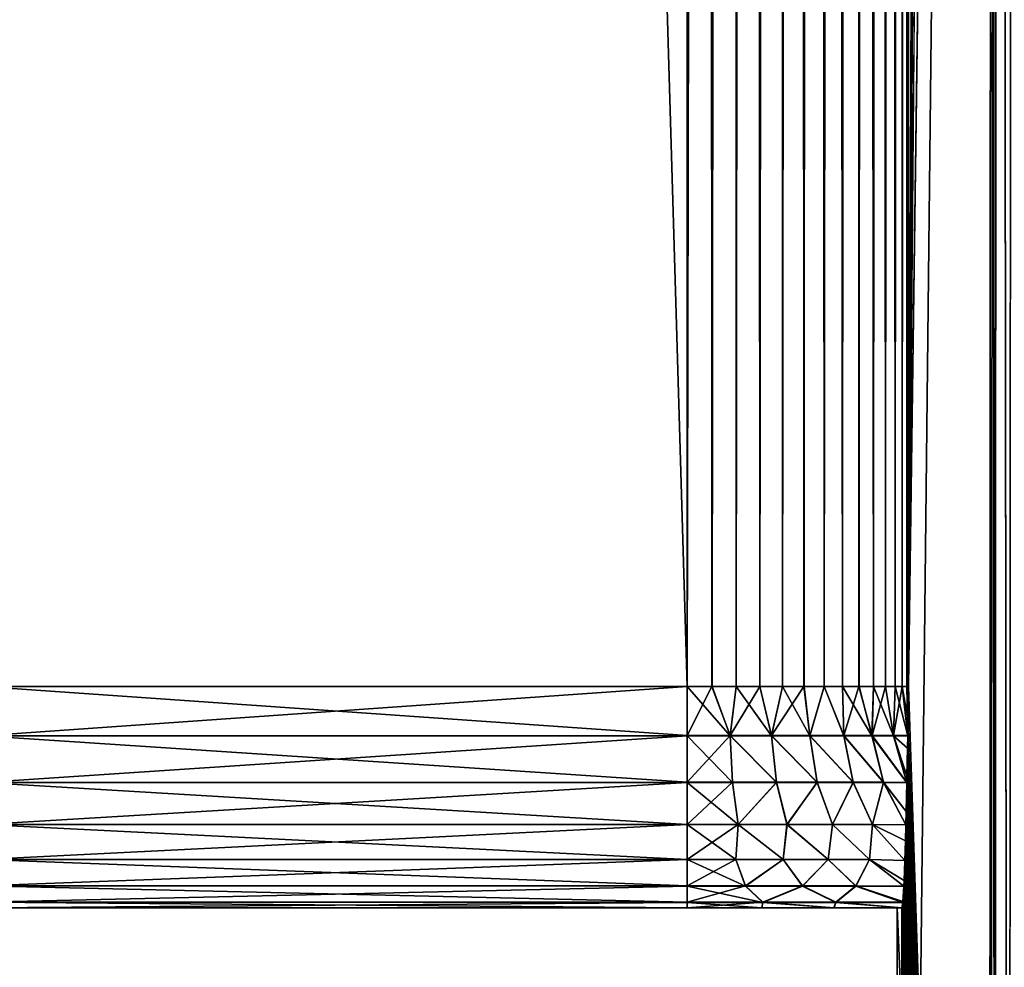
# Model space of a CAD drawing. Header units: millimetres. Extents: x -272 to -228, y -64 to 39.
# Tile 10 of 245: x -263.42 to -261.2, y -59.13 to -56.99. Entities that reach past the tile are written whole.
import ezdxf

# ---------------------------------------------------------------- set-up
doc = ezdxf.new("R2010")
doc.units = ezdxf.units.MM
doc.header["$LTSCALE"] = 26.699852
for name, color, linetype in [('115', 7, 'CONTINUOUS'), ('116', 7, 'CONTINUOUS'), ('117', 7, 'CONTINUOUS'), ('147', 7, 'CONTINUOUS'), ('151', 7, 'CONTINUOUS'), ('183', 7, 'CONTINUOUS'), ('184', 7, 'CONTINUOUS'), ('197', 7, 'CONTINUOUS'), ('201', 7, 'CONTINUOUS'), ('221', 7, 'CONTINUOUS'), ('222', 7, 'CONTINUOUS'), ('321', 7, 'CONTINUOUS'), ('322', 7, 'CONTINUOUS')]:
    doc.layers.add(name, color=color, linetype=linetype)

msp = doc.modelspace()

# ---------------------------------------------------------------- linework, layer by layer
at = {"layer": '115', "color": 31, "linetype": 'Continuous', "true_color": 0xffba99}
for points in [[(-261.4123, -4.5, 1.4913), (-261.4123, -58.5, 1.4913), (-261.2064, -4.5, 13.2882), (-261.4123, -4.5, 1.4913)], [(-261.2064, -4.5, 13.2882), (-261.4123, -58.5, 1.4913), (-261.2145, -24.6182, 12.8272), (-261.2064, -4.5, 13.2882)], [(-261.2145, -24.6182, 12.8272), (-261.4123, -58.5, 1.4913), (-261.2189, -35.486, 12.5752), (-261.2145, -24.6182, 12.8272)], [(-261.2189, -35.486, 12.5752), (-261.4123, -58.5, 1.4913), (-261.2225, -44.4487, 12.3658), (-261.2189, -35.486, 12.5752)], [(-261.4384, -64), (-261.2306, -64, 11.9029), (-261.2225, -44.4487, 12.3658), (-261.4384, -64)], [(-261.4123, -58.5, 1.4913), (-261.4384, -64), (-261.2225, -44.4487, 12.3658), (-261.4123, -58.5, 1.4913)], [(-261.4136, -58.5723, 1.419), (-261.4384, -64), (-261.4123, -58.5, 1.4913), (-261.4136, -58.5723, 1.419)], [(-261.4143, -58.6117, 1.3783), (-261.4384, -64), (-261.4136, -58.5723, 1.419), (-261.4143, -58.6117, 1.3783)], [(-261.4148, -58.6395, 1.3489), (-261.4384, -64), (-261.4143, -58.6117, 1.3783), (-261.4148, -58.6395, 1.3489)], [(-261.416, -58.7016, 1.281), (-261.4384, -64), (-261.4148, -58.6395, 1.3489), (-261.416, -58.7016, 1.281)], [(-261.4163, -58.7175, 1.2627), (-261.4384, -64), (-261.416, -58.7016, 1.281), (-261.4163, -58.7175, 1.2627)], [(-261.4177, -58.7826, 1.1827), (-261.4384, -64), (-261.4163, -58.7175, 1.2627), (-261.4177, -58.7826, 1.1827)], [(-261.4184, -58.8127, 1.1422), (-261.4384, -64), (-261.4177, -58.7826, 1.1827), (-261.4184, -58.8127, 1.1422)], [(-261.4193, -58.8484, 1.0897), (-261.4384, -64), (-261.4184, -58.8127, 1.1422), (-261.4193, -58.8484, 1.0897)], [(-261.4207, -58.893, 1.0145), (-261.4384, -64), (-261.4193, -58.8484, 1.0897), (-261.4207, -58.893, 1.0145)], [(-261.4223, -58.9385, 0.9195), (-261.4384, -64), (-261.4207, -58.893, 1.0145), (-261.4223, -58.9385, 0.9195)], [(-261.4229, -58.9511, 0.8869), (-261.4384, -64), (-261.4223, -58.9385, 0.9195), (-261.4229, -58.9511, 0.8869)], [(-261.425, -58.9856, 0.7662), (-261.4384, -64), (-261.4229, -58.9511, 0.8869), (-261.425, -58.9856, 0.7662)], [(-261.4252, -58.9877, 0.7557), (-261.4384, -64), (-261.425, -58.9856, 0.7662), (-261.4252, -58.9877, 0.7557)], [(-261.4275, -59, 0.6254), (-261.4384, -64), (-261.4252, -58.9877, 0.7557), (-261.4275, -59, 0.6254)], [(-261.4384, -64), (-261.4275, -59, 0.6254), (-261.4384, -59), (-261.4384, -64)]]:
    msp.add_3dface(points, dxfattribs=at)
at = {"layer": '116', "color": 31, "linetype": 'Continuous', "true_color": 0xffba99}
for points in [[(-261.4123, -58.5, -1.4913), (-261.4123, -4.5, -1.4913), (-261.2225, -44.4374, -12.366), (-261.4123, -58.5, -1.4913)], [(-261.2306, -64, -11.9029), (-261.4123, -58.5, -1.4913), (-261.2225, -44.4374, -12.366), (-261.2306, -64, -11.9029)], [(-261.4123, -58.5, -1.4913), (-261.2306, -64, -11.9029), (-261.4136, -58.5723, -1.419), (-261.4123, -58.5, -1.4913)], [(-261.4136, -58.5723, -1.419), (-261.2306, -64, -11.9029), (-261.4143, -58.6111, -1.3788), (-261.4136, -58.5723, -1.419)], [(-261.4143, -58.6111, -1.3788), (-261.2306, -64, -11.9029), (-261.4148, -58.6395, -1.3489), (-261.4143, -58.6111, -1.3788)], [(-261.4148, -58.6395, -1.3489), (-261.2306, -64, -11.9029), (-261.416, -58.7016, -1.2809), (-261.4148, -58.6395, -1.3489)], [(-261.416, -58.7016, -1.2809), (-261.2306, -64, -11.9029), (-261.4163, -58.717, -1.2633), (-261.416, -58.7016, -1.2809)], [(-261.4163, -58.717, -1.2633), (-261.2306, -64, -11.9029), (-261.4177, -58.7827, -1.1826), (-261.4163, -58.717, -1.2633)], [(-261.4177, -58.7827, -1.1826), (-261.2306, -64, -11.9029), (-261.4184, -58.8123, -1.1428), (-261.4177, -58.7827, -1.1826)], [(-261.4184, -58.8123, -1.1428), (-261.2306, -64, -11.9029), (-261.4193, -58.8484, -1.0896), (-261.4184, -58.8123, -1.1428)], [(-261.4193, -58.8484, -1.0896), (-261.2306, -64, -11.9029), (-261.4206, -58.8927, -1.0152), (-261.4193, -58.8484, -1.0896)], [(-261.4206, -58.8927, -1.0152), (-261.2306, -64, -11.9029), (-261.4223, -58.9385, -0.9194), (-261.4206, -58.8927, -1.0152)], [(-261.4223, -58.9385, -0.9194), (-261.2306, -64, -11.9029), (-261.4229, -58.9509, -0.8876), (-261.4223, -58.9385, -0.9194)], [(-261.4229, -58.9509, -0.8876), (-261.2306, -64, -11.9029), (-261.425, -58.9856, -0.7662), (-261.4229, -58.9509, -0.8876)], [(-261.4252, -58.9875, -0.7563), (-261.2306, -64, -11.9029), (-261.4275, -59, -0.6254), (-261.4252, -58.9875, -0.7563)], [(-261.425, -58.9856, -0.7662), (-261.2306, -64, -11.9029), (-261.4252, -58.9875, -0.7563), (-261.425, -58.9856, -0.7662)], [(-261.2306, -64, -11.9029), (-261.4384, -64), (-261.4384, -59), (-261.2306, -64, -11.9029)], [(-261.2306, -64, -11.9029), (-261.4384, -59), (-261.4275, -59, -0.6254), (-261.2306, -64, -11.9029)]]:
    msp.add_3dface(points, dxfattribs=at)
at = {"layer": '117', "color": 31, "linetype": 'Continuous', "true_color": 0xffba99}
for points in [[(-261.9123, -59, -0.5), (-261.9123, -59, 0.5), (-263.5019, -59, 0.5), (-261.9123, -59, -0.5)], [(-263.5019, -59, -0.5), (-261.9123, -59, -0.5), (-263.5019, -59, 0.5), (-263.5019, -59, -0.5)], [(-261.7435, -59, 0.5144), (-261.9123, -59, 0.5), (-261.7439, -59, -0.5143), (-261.7435, -59, 0.5144)], [(-261.7439, -59, -0.5143), (-261.9123, -59, 0.5), (-261.9123, -59, -0.5), (-261.7439, -59, -0.5143)], [(-261.5809, -59, -0.5565), (-261.7435, -59, 0.5144), (-261.7439, -59, -0.5143), (-261.5809, -59, -0.5565)], [(-261.5807, -59, 0.5566), (-261.7435, -59, 0.5144), (-261.5809, -59, -0.5565), (-261.5807, -59, 0.5566)], [(-261.4275, -59, -0.6254), (-261.5807, -59, 0.5566), (-261.5809, -59, -0.5565), (-261.4275, -59, -0.6254)], [(-261.4384, -59), (-261.4275, -59, 0.6254), (-261.5807, -59, 0.5566), (-261.4384, -59)], [(-261.4275, -59, -0.6254), (-261.4384, -59), (-261.5807, -59, 0.5566), (-261.4275, -59, -0.6254)]]:
    msp.add_3dface(points, dxfattribs=at)
at = {"layer": '147', "color": 31, "linetype": 'Continuous', "true_color": 0xffba99}
for points in [[(-261.2225, -44.4487, 12.3658), (-261.2184, -64, 12.0045), (-261.2096, -44.1891, 12.4757), (-261.2225, -44.4487, 12.3658)], [(-261.2184, -64, 12.0045), (-261.1857, -64, 12.1014), (-261.2096, -44.1891, 12.4757), (-261.2184, -64, 12.0045)], [(-261.2096, -44.1891, 12.4757), (-261.1857, -64, 12.1014), (-261.1755, -44.1915, 12.5746), (-261.2096, -44.1891, 12.4757)], [(-261.2306, -64, 11.9029), (-261.2184, -64, 12.0045), (-261.2225, -44.4487, 12.3658), (-261.2306, -64, 11.9029)]]:
    msp.add_3dface(points, dxfattribs=at)
at = {"layer": '151', "color": 31, "linetype": 'Continuous', "true_color": 0xffba99}
for points in [[(-261.2184, -64, -12.0045), (-261.2306, -64, -11.9029), (-261.2096, -44.1693, -12.4762), (-261.2184, -64, -12.0045)], [(-261.2306, -64, -11.9029), (-261.2225, -44.4374, -12.366), (-261.2096, -44.1693, -12.4762), (-261.2306, -64, -11.9029)], [(-261.1857, -64, -12.1014), (-261.2184, -64, -12.0045), (-261.2096, -44.1693, -12.4762), (-261.1857, -64, -12.1014)], [(-261.1755, -44.1716, -12.5751), (-261.1857, -64, -12.1014), (-261.2096, -44.1693, -12.4762), (-261.1755, -44.1716, -12.5751)]]:
    msp.add_3dface(points, dxfattribs=at)
at = {"layer": '183', "color": 31, "linetype": 'Continuous', "true_color": 0xffba99}
for points in [[(-263.5019, -4.5, -1), (-261.9123, -4.5, -1), (-261.9123, -58.5, -1), (-263.5019, -4.5, -1)], [(-263.5019, -58.5, -1), (-263.5019, -4.5, -1), (-261.9123, -58.5, -1), (-263.5019, -58.5, -1)]]:
    msp.add_3dface(points, dxfattribs=at)
at = {"layer": '184', "color": 31, "linetype": 'Continuous', "true_color": 0xffba99}
for points in [[(-263.5019, -4.5, 1), (-263.5019, -58.5, 1), (-261.9123, -4.5, 1), (-263.5019, -4.5, 1)], [(-261.9123, -4.5, 1), (-263.5019, -58.5, 1), (-261.9123, -58.5, 1), (-261.9123, -4.5, 1)]]:
    msp.add_3dface(points, dxfattribs=at)
at = {"layer": '197', "color": 31, "linetype": 'Continuous', "true_color": 0xffba99}
for points in [[(-261.9123, -4.5, 1), (-261.9123, -58.5, 1), (-261.8561, -58.5, 1.0032), (-261.9123, -4.5, 1)], [(-261.8022, -4.5, 1.0123), (-261.9123, -4.5, 1), (-261.8561, -58.5, 1.0032), (-261.8022, -4.5, 1.0123)], [(-261.8016, -58.5, 1.0124), (-261.8022, -4.5, 1.0123), (-261.8561, -58.5, 1.0032), (-261.8016, -58.5, 1.0124)], [(-261.7611, -4.5, 1.0234), (-261.8022, -4.5, 1.0123), (-261.8016, -58.5, 1.0124), (-261.7611, -4.5, 1.0234)], [(-261.7482, -58.5, 1.0277), (-261.7611, -4.5, 1.0234), (-261.8016, -58.5, 1.0124), (-261.7482, -58.5, 1.0277)], [(-261.6975, -4.5, 1.0484), (-261.7611, -4.5, 1.0234), (-261.7482, -58.5, 1.0277), (-261.6975, -4.5, 1.0484)], [(-261.6969, -58.5, 1.0487), (-261.6975, -4.5, 1.0484), (-261.7482, -58.5, 1.0277), (-261.6969, -58.5, 1.0487)], [(-261.6348, -4.5, 1.084), (-261.6975, -4.5, 1.0484), (-261.6484, -58.5, 1.0753), (-261.6348, -4.5, 1.084)], [(-261.6484, -58.5, 1.0753), (-261.6975, -4.5, 1.0484), (-261.6969, -58.5, 1.0487), (-261.6484, -58.5, 1.0753)], [(-261.603, -58.5, 1.1071), (-261.6348, -4.5, 1.084), (-261.6484, -58.5, 1.0753), (-261.603, -58.5, 1.1071)], [(-261.6034, -4.5, 1.1068), (-261.6348, -4.5, 1.084), (-261.603, -58.5, 1.1071), (-261.6034, -4.5, 1.1068)], [(-261.5425, -4.5, 1.1635), (-261.6034, -4.5, 1.1068), (-261.5615, -58.5, 1.1437), (-261.5425, -4.5, 1.1635)], [(-261.5615, -58.5, 1.1437), (-261.6034, -4.5, 1.1068), (-261.603, -58.5, 1.1071), (-261.5615, -58.5, 1.1437)], [(-261.5242, -58.5, 1.1847), (-261.5425, -4.5, 1.1635), (-261.5615, -58.5, 1.1437), (-261.5242, -58.5, 1.1847)], [(-261.5244, -4.5, 1.1844), (-261.5425, -4.5, 1.1635), (-261.5242, -58.5, 1.1847), (-261.5244, -4.5, 1.1844)], [(-261.4807, -4.5, 1.2476), (-261.5244, -4.5, 1.1844), (-261.4918, -58.5, 1.2295), (-261.4807, -4.5, 1.2476)], [(-261.4918, -58.5, 1.2295), (-261.5244, -4.5, 1.1844), (-261.5242, -58.5, 1.1847), (-261.4918, -58.5, 1.2295)], [(-261.4644, -58.5, 1.2777), (-261.4807, -4.5, 1.2476), (-261.4918, -58.5, 1.2295), (-261.4644, -58.5, 1.2777)], [(-261.4645, -4.5, 1.2775), (-261.4807, -4.5, 1.2476), (-261.4644, -58.5, 1.2777), (-261.4645, -4.5, 1.2775)], [(-261.4418, -4.5, 1.3306), (-261.4645, -4.5, 1.2775), (-261.4425, -58.5, 1.3287), (-261.4418, -4.5, 1.3306)], [(-261.4425, -58.5, 1.3287), (-261.4645, -4.5, 1.2775), (-261.4644, -58.5, 1.2777), (-261.4425, -58.5, 1.3287)], [(-261.4264, -58.5, 1.3817), (-261.4418, -4.5, 1.3306), (-261.4425, -58.5, 1.3287), (-261.4264, -58.5, 1.3817)], [(-261.4265, -4.5, 1.3815), (-261.4418, -4.5, 1.3306), (-261.4264, -58.5, 1.3817), (-261.4265, -4.5, 1.3815)], [(-261.42, -4.5, 1.4122), (-261.4265, -4.5, 1.3815), (-261.4264, -58.5, 1.3817), (-261.42, -4.5, 1.4122)], [(-261.4164, -58.5, 1.4358), (-261.42, -4.5, 1.4122), (-261.4264, -58.5, 1.3817), (-261.4164, -58.5, 1.4358)], [(-261.4123, -58.5, 1.4913), (-261.4123, -4.5, 1.4913), (-261.42, -4.5, 1.4122), (-261.4123, -58.5, 1.4913)], [(-261.4123, -58.5, 1.4913), (-261.42, -4.5, 1.4122), (-261.4164, -58.5, 1.4358), (-261.4123, -58.5, 1.4913)]]:
    msp.add_3dface(points, dxfattribs=at)
at = {"layer": '201', "color": 31, "linetype": 'Continuous', "true_color": 0xffba99}
for points in [[(-261.9123, -58.5, -1), (-261.9123, -4.5, -1), (-261.8022, -4.5, -1.0123), (-261.9123, -58.5, -1)], [(-261.9123, -58.5, -1), (-261.8022, -4.5, -1.0123), (-261.8564, -58.5, -1.0031), (-261.9123, -58.5, -1)], [(-261.8564, -58.5, -1.0031), (-261.8022, -4.5, -1.0123), (-261.8018, -58.5, -1.0123), (-261.8564, -58.5, -1.0031)], [(-261.8022, -4.5, -1.0123), (-261.7611, -4.5, -1.0234), (-261.8018, -58.5, -1.0123), (-261.8022, -4.5, -1.0123)], [(-261.8018, -58.5, -1.0123), (-261.7611, -4.5, -1.0234), (-261.7484, -58.5, -1.0276), (-261.8018, -58.5, -1.0123)], [(-261.7611, -4.5, -1.0234), (-261.6976, -4.5, -1.0484), (-261.7484, -58.5, -1.0276), (-261.7611, -4.5, -1.0234)], [(-261.7484, -58.5, -1.0276), (-261.6976, -4.5, -1.0484), (-261.6971, -58.5, -1.0487), (-261.7484, -58.5, -1.0276)], [(-261.6976, -4.5, -1.0484), (-261.6348, -4.5, -1.084), (-261.6971, -58.5, -1.0487), (-261.6976, -4.5, -1.0484)], [(-261.6971, -58.5, -1.0487), (-261.6348, -4.5, -1.084), (-261.6485, -58.5, -1.0752), (-261.6971, -58.5, -1.0487)], [(-261.6348, -4.5, -1.084), (-261.6034, -4.5, -1.1068), (-261.6485, -58.5, -1.0752), (-261.6348, -4.5, -1.084)], [(-261.6485, -58.5, -1.0752), (-261.6034, -4.5, -1.1068), (-261.6031, -58.5, -1.107), (-261.6485, -58.5, -1.0752)], [(-261.6034, -4.5, -1.1068), (-261.5425, -4.5, -1.1635), (-261.6031, -58.5, -1.107), (-261.6034, -4.5, -1.1068)], [(-261.6031, -58.5, -1.107), (-261.5425, -4.5, -1.1635), (-261.5615, -58.5, -1.1436), (-261.6031, -58.5, -1.107)], [(-261.5425, -4.5, -1.1635), (-261.5245, -4.5, -1.1844), (-261.5615, -58.5, -1.1436), (-261.5425, -4.5, -1.1635)], [(-261.5615, -58.5, -1.1436), (-261.5245, -4.5, -1.1844), (-261.5243, -58.5, -1.1846), (-261.5615, -58.5, -1.1436)], [(-261.5245, -4.5, -1.1844), (-261.4807, -4.5, -1.2476), (-261.5243, -58.5, -1.1846), (-261.5245, -4.5, -1.1844)], [(-261.5243, -58.5, -1.1846), (-261.4807, -4.5, -1.2476), (-261.4918, -58.5, -1.2295), (-261.5243, -58.5, -1.1846)], [(-261.4807, -4.5, -1.2476), (-261.4645, -4.5, -1.2775), (-261.4918, -58.5, -1.2295), (-261.4807, -4.5, -1.2476)], [(-261.4918, -58.5, -1.2295), (-261.4645, -4.5, -1.2775), (-261.4644, -58.5, -1.2777), (-261.4918, -58.5, -1.2295)], [(-261.4645, -4.5, -1.2775), (-261.4418, -4.5, -1.3306), (-261.4644, -58.5, -1.2777), (-261.4645, -4.5, -1.2775)], [(-261.4644, -58.5, -1.2777), (-261.4418, -4.5, -1.3306), (-261.4425, -58.5, -1.3288), (-261.4644, -58.5, -1.2777)], [(-261.4418, -4.5, -1.3306), (-261.4265, -4.5, -1.3815), (-261.4425, -58.5, -1.3288), (-261.4418, -4.5, -1.3306)], [(-261.4425, -58.5, -1.3288), (-261.4265, -4.5, -1.3815), (-261.4264, -58.5, -1.3818), (-261.4425, -58.5, -1.3288)], [(-261.4265, -4.5, -1.3815), (-261.42, -4.5, -1.4122), (-261.4264, -58.5, -1.3818), (-261.4265, -4.5, -1.3815)], [(-261.4264, -58.5, -1.3818), (-261.42, -4.5, -1.4122), (-261.4164, -58.5, -1.4359), (-261.4264, -58.5, -1.3818)], [(-261.42, -4.5, -1.4122), (-261.4123, -4.5, -1.4913), (-261.4164, -58.5, -1.4359), (-261.42, -4.5, -1.4122)], [(-261.4123, -4.5, -1.4913), (-261.4123, -58.5, -1.4913), (-261.4164, -58.5, -1.4359), (-261.4123, -4.5, -1.4913)]]:
    msp.add_3dface(points, dxfattribs=at)
at = {"layer": '221', "color": 31, "linetype": 'Continuous', "true_color": 0xffba99}
for points in [[(-261.8561, -58.5, 1.0032), (-261.9123, -58.5, 1), (-261.8153, -58.6113, 0.9967), (-261.8561, -58.5, 1.0032)], [(-261.8153, -58.6113, 0.9967), (-261.9123, -58.5, 1), (-261.9123, -58.6113, 0.9875), (-261.8153, -58.6113, 0.9967)], [(-261.8016, -58.5, 1.0124), (-261.8561, -58.5, 1.0032), (-261.8153, -58.6113, 0.9967), (-261.8016, -58.5, 1.0124)], [(-261.7218, -58.6113, 1.0242), (-261.8016, -58.5, 1.0124), (-261.8153, -58.6113, 0.9967), (-261.7218, -58.6113, 1.0242)], [(-261.7482, -58.5, 1.0277), (-261.8016, -58.5, 1.0124), (-261.7218, -58.6113, 1.0242), (-261.7482, -58.5, 1.0277)], [(-261.6969, -58.5, 1.0487), (-261.7482, -58.5, 1.0277), (-261.7218, -58.6113, 1.0242), (-261.6969, -58.5, 1.0487)], [(-261.6353, -58.6113, 1.0688), (-261.6969, -58.5, 1.0487), (-261.7218, -58.6113, 1.0242), (-261.6353, -58.6113, 1.0688)], [(-261.6484, -58.5, 1.0753), (-261.6969, -58.5, 1.0487), (-261.6353, -58.6113, 1.0688), (-261.6484, -58.5, 1.0753)], [(-261.603, -58.5, 1.1071), (-261.6484, -58.5, 1.0753), (-261.6353, -58.6113, 1.0688), (-261.603, -58.5, 1.1071)], [(-261.5587, -58.6113, 1.129), (-261.603, -58.5, 1.1071), (-261.6353, -58.6113, 1.0688), (-261.5587, -58.6113, 1.129)], [(-261.5615, -58.5, 1.1437), (-261.603, -58.5, 1.1071), (-261.5587, -58.6113, 1.129), (-261.5615, -58.5, 1.1437)], [(-261.5242, -58.5, 1.1847), (-261.5615, -58.5, 1.1437), (-261.4949, -58.6113, 1.2025), (-261.5242, -58.5, 1.1847)], [(-261.4949, -58.6113, 1.2025), (-261.5615, -58.5, 1.1437), (-261.5587, -58.6113, 1.129), (-261.4949, -58.6113, 1.2025)], [(-261.4918, -58.5, 1.2295), (-261.5242, -58.5, 1.1847), (-261.4949, -58.6113, 1.2025), (-261.4918, -58.5, 1.2295)], [(-261.4461, -58.6113, 1.2869), (-261.4918, -58.5, 1.2295), (-261.4949, -58.6113, 1.2025), (-261.4461, -58.6113, 1.2869)], [(-261.4644, -58.5, 1.2777), (-261.4918, -58.5, 1.2295), (-261.4461, -58.6113, 1.2869), (-261.4644, -58.5, 1.2777)], [(-261.4425, -58.5, 1.3287), (-261.4644, -58.5, 1.2777), (-261.4461, -58.6113, 1.2869), (-261.4425, -58.5, 1.3287)], [(-261.4143, -58.6117, 1.3783), (-261.4425, -58.5, 1.3287), (-261.4461, -58.6113, 1.2869), (-261.4143, -58.6117, 1.3783)], [(-261.4143, -58.6117, 1.3783), (-261.4264, -58.5, 1.3817), (-261.4425, -58.5, 1.3287), (-261.4143, -58.6117, 1.3783)], [(-261.4143, -58.6117, 1.3783), (-261.4136, -58.5723, 1.419), (-261.4264, -58.5, 1.3817), (-261.4143, -58.6117, 1.3783)], [(-261.4136, -58.5723, 1.419), (-261.4164, -58.5, 1.4358), (-261.4264, -58.5, 1.3817), (-261.4136, -58.5723, 1.419)], [(-261.4136, -58.5723, 1.419), (-261.4123, -58.5, 1.4913), (-261.4164, -58.5, 1.4358), (-261.4136, -58.5723, 1.419)], [(-261.8153, -58.6113, 0.9967), (-261.9123, -58.6113, 0.9875), (-261.8096, -58.717, 0.9601), (-261.8153, -58.6113, 0.9967)], [(-261.9123, -58.6113, 0.9875), (-261.9123, -58.717, 0.9504), (-261.8096, -58.717, 0.9601), (-261.9123, -58.6113, 0.9875)], [(-261.7218, -58.6113, 1.0242), (-261.8153, -58.6113, 0.9967), (-261.7106, -58.717, 0.9888), (-261.7218, -58.6113, 1.0242)], [(-261.7106, -58.717, 0.9888), (-261.8153, -58.6113, 0.9967), (-261.8096, -58.717, 0.9601), (-261.7106, -58.717, 0.9888)], [(-261.6353, -58.6113, 1.0688), (-261.7218, -58.6113, 1.0242), (-261.6187, -58.717, 1.0354), (-261.6353, -58.6113, 1.0688)], [(-261.6187, -58.717, 1.0354), (-261.7218, -58.6113, 1.0242), (-261.7106, -58.717, 0.9888), (-261.6187, -58.717, 1.0354)], [(-261.5587, -58.6113, 1.129), (-261.6353, -58.6113, 1.0688), (-261.5372, -58.717, 1.0984), (-261.5587, -58.6113, 1.129)], [(-261.5372, -58.717, 1.0984), (-261.6353, -58.6113, 1.0688), (-261.6187, -58.717, 1.0354), (-261.5372, -58.717, 1.0984)], [(-261.4949, -58.6113, 1.2025), (-261.5587, -58.6113, 1.129), (-261.4688, -58.717, 1.1755), (-261.4949, -58.6113, 1.2025)], [(-261.4688, -58.717, 1.1755), (-261.5587, -58.6113, 1.129), (-261.5372, -58.717, 1.0984), (-261.4688, -58.717, 1.1755)], [(-261.4163, -58.7175, 1.2627), (-261.4461, -58.6113, 1.2869), (-261.4949, -58.6113, 1.2025), (-261.4163, -58.7175, 1.2627)], [(-261.4163, -58.7175, 1.2627), (-261.4949, -58.6113, 1.2025), (-261.4688, -58.717, 1.1755), (-261.4163, -58.7175, 1.2627)], [(-261.4163, -58.7175, 1.2627), (-261.416, -58.7016, 1.281), (-261.4461, -58.6113, 1.2869), (-261.4163, -58.7175, 1.2627)], [(-261.416, -58.7016, 1.281), (-261.4148, -58.6395, 1.3489), (-261.4461, -58.6113, 1.2869), (-261.416, -58.7016, 1.281)], [(-261.4148, -58.6395, 1.3489), (-261.4143, -58.6117, 1.3783), (-261.4461, -58.6113, 1.2869), (-261.4148, -58.6395, 1.3489)], [(-261.8096, -58.717, 0.9601), (-261.9123, -58.717, 0.9504), (-261.7975, -58.8119, 0.9017), (-261.8096, -58.717, 0.9601)], [(-261.9123, -58.717, 0.9504), (-261.9123, -58.8119, 0.8908), (-261.7975, -58.8119, 0.9017), (-261.9123, -58.717, 0.9504)], [(-261.7106, -58.717, 0.9888), (-261.8096, -58.717, 0.9601), (-261.7975, -58.8119, 0.9017), (-261.7106, -58.717, 0.9888)], [(-261.6869, -58.8119, 0.934), (-261.7106, -58.717, 0.9888), (-261.7975, -58.8119, 0.9017), (-261.6869, -58.8119, 0.934)], [(-261.6187, -58.717, 1.0354), (-261.7106, -58.717, 0.9888), (-261.6869, -58.8119, 0.934), (-261.6187, -58.717, 1.0354)], [(-261.5843, -58.8119, 0.9866), (-261.6187, -58.717, 1.0354), (-261.6869, -58.8119, 0.934), (-261.5843, -58.8119, 0.9866)], [(-261.5372, -58.717, 1.0984), (-261.6187, -58.717, 1.0354), (-261.5843, -58.8119, 0.9866), (-261.5372, -58.717, 1.0984)], [(-261.4934, -58.8119, 1.0576), (-261.5372, -58.717, 1.0984), (-261.5843, -58.8119, 0.9866), (-261.4934, -58.8119, 1.0576)], [(-261.4688, -58.717, 1.1755), (-261.5372, -58.717, 1.0984), (-261.4934, -58.8119, 1.0576), (-261.4688, -58.717, 1.1755)], [(-261.4184, -58.8127, 1.1422), (-261.4688, -58.717, 1.1755), (-261.4934, -58.8119, 1.0576), (-261.4184, -58.8127, 1.1422)], [(-261.4184, -58.8127, 1.1422), (-261.4177, -58.7826, 1.1827), (-261.4688, -58.717, 1.1755), (-261.4184, -58.8127, 1.1422)], [(-261.4177, -58.7826, 1.1827), (-261.4163, -58.7175, 1.2627), (-261.4688, -58.717, 1.1755), (-261.4177, -58.7826, 1.1827)], [(-261.7975, -58.8119, 0.9017), (-261.9123, -58.8119, 0.8908), (-261.8023, -58.8911, 0.8203), (-261.7975, -58.8119, 0.9017)], [(-261.9123, -58.8119, 0.8908), (-261.9123, -58.8911, 0.8115), (-261.8023, -58.8911, 0.8203), (-261.9123, -58.8119, 0.8908)], [(-261.6953, -58.8911, 0.8466), (-261.7975, -58.8119, 0.9017), (-261.8023, -58.8911, 0.8203), (-261.6953, -58.8911, 0.8466)], [(-261.6869, -58.8119, 0.934), (-261.7975, -58.8119, 0.9017), (-261.6953, -58.8911, 0.8466), (-261.6869, -58.8119, 0.934)], [(-261.5937, -58.8911, 0.8896), (-261.6869, -58.8119, 0.934), (-261.6953, -58.8911, 0.8466), (-261.5937, -58.8911, 0.8896)], [(-261.5843, -58.8119, 0.9866), (-261.6869, -58.8119, 0.934), (-261.5937, -58.8911, 0.8896), (-261.5843, -58.8119, 0.9866)], [(-261.5004, -58.8911, 0.9483), (-261.5843, -58.8119, 0.9866), (-261.5937, -58.8911, 0.8896), (-261.5004, -58.8911, 0.9483)], [(-261.4934, -58.8119, 1.0576), (-261.5843, -58.8119, 0.9866), (-261.5004, -58.8911, 0.9483), (-261.4934, -58.8119, 1.0576)], [(-261.4207, -58.893, 1.0145), (-261.4934, -58.8119, 1.0576), (-261.5004, -58.8911, 0.9483), (-261.4207, -58.893, 1.0145)], [(-261.4207, -58.893, 1.0145), (-261.4193, -58.8484, 1.0897), (-261.4934, -58.8119, 1.0576), (-261.4207, -58.893, 1.0145)], [(-261.4193, -58.8484, 1.0897), (-261.4184, -58.8127, 1.1422), (-261.4934, -58.8119, 1.0576), (-261.4193, -58.8484, 1.0897)], [(-261.8023, -58.8911, 0.8203), (-261.9123, -58.8911, 0.8115), (-261.7802, -58.9507, 0.7277), (-261.8023, -58.8911, 0.8203)], [(-261.9123, -58.8911, 0.8115), (-261.9123, -58.9507, 0.7165), (-261.7802, -58.9507, 0.7277), (-261.9123, -58.8911, 0.8115)], [(-261.6953, -58.8911, 0.8466), (-261.8023, -58.8911, 0.8203), (-261.7802, -58.9507, 0.7277), (-261.6953, -58.8911, 0.8466)], [(-261.652, -58.9507, 0.761), (-261.6953, -58.8911, 0.8466), (-261.7802, -58.9507, 0.7277), (-261.652, -58.9507, 0.761)], [(-261.5937, -58.8911, 0.8896), (-261.6953, -58.8911, 0.8466), (-261.652, -58.9507, 0.761), (-261.5937, -58.8911, 0.8896)], [(-261.5312, -58.9507, 0.8155), (-261.5937, -58.8911, 0.8896), (-261.652, -58.9507, 0.761), (-261.5312, -58.9507, 0.8155)], [(-261.5004, -58.8911, 0.9483), (-261.5937, -58.8911, 0.8896), (-261.5312, -58.9507, 0.8155), (-261.5004, -58.8911, 0.9483)], [(-261.4229, -58.9511, 0.8869), (-261.5004, -58.8911, 0.9483), (-261.5312, -58.9507, 0.8155), (-261.4229, -58.9511, 0.8869)], [(-261.4229, -58.9511, 0.8869), (-261.4223, -58.9385, 0.9195), (-261.5004, -58.8911, 0.9483), (-261.4229, -58.9511, 0.8869)], [(-261.4223, -58.9385, 0.9195), (-261.4207, -58.893, 1.0145), (-261.5004, -58.8911, 0.9483), (-261.4223, -58.9385, 0.9195)], [(-261.9123, -58.9876, 0.6107), (-261.7413, -58.9876, 0.6273), (-261.9123, -58.9507, 0.7165), (-261.9123, -58.9876, 0.6107)], [(-261.9123, -58.9507, 0.7165), (-261.7413, -58.9876, 0.6273), (-261.7802, -58.9507, 0.7277), (-261.9123, -58.9507, 0.7165)], [(-261.7413, -58.9876, 0.6273), (-261.652, -58.9507, 0.761), (-261.7802, -58.9507, 0.7277), (-261.7413, -58.9876, 0.6273)], [(-261.7413, -58.9876, 0.6273), (-261.5767, -58.9876, 0.6765), (-261.652, -58.9507, 0.761), (-261.7413, -58.9876, 0.6273)], [(-261.5767, -58.9876, 0.6765), (-261.5312, -58.9507, 0.8155), (-261.652, -58.9507, 0.761), (-261.5767, -58.9876, 0.6765)], [(-261.5767, -58.9876, 0.6765), (-261.4252, -58.9877, 0.7557), (-261.5312, -58.9507, 0.8155), (-261.5767, -58.9876, 0.6765)], [(-261.4252, -58.9877, 0.7557), (-261.425, -58.9856, 0.7662), (-261.5312, -58.9507, 0.8155), (-261.4252, -58.9877, 0.7557)], [(-261.425, -58.9856, 0.7662), (-261.4229, -58.9511, 0.8869), (-261.5312, -58.9507, 0.8155), (-261.425, -58.9856, 0.7662)], [(-261.9123, -59, 0.5), (-261.7435, -59, 0.5144), (-261.9123, -58.9876, 0.6107), (-261.9123, -59, 0.5)], [(-261.9123, -58.9876, 0.6107), (-261.7435, -59, 0.5144), (-261.7413, -58.9876, 0.6273), (-261.9123, -58.9876, 0.6107)], [(-261.7435, -59, 0.5144), (-261.5807, -59, 0.5566), (-261.7413, -58.9876, 0.6273), (-261.7435, -59, 0.5144)], [(-261.7413, -58.9876, 0.6273), (-261.5807, -59, 0.5566), (-261.5767, -58.9876, 0.6765), (-261.7413, -58.9876, 0.6273)], [(-261.5807, -59, 0.5566), (-261.4275, -59, 0.6254), (-261.5767, -58.9876, 0.6765), (-261.5807, -59, 0.5566)], [(-261.4275, -59, 0.6254), (-261.4252, -58.9877, 0.7557), (-261.5767, -58.9876, 0.6765), (-261.4275, -59, 0.6254)]]:
    msp.add_3dface(points, dxfattribs=at)
at = {"layer": '222', "color": 31, "linetype": 'Continuous', "true_color": 0xffba99}
for points in [[(-261.9123, -58.5, 1), (-263.5019, -58.5, 1), (-263.5019, -58.6113, 0.9875), (-261.9123, -58.5, 1)], [(-261.9123, -58.6113, 0.9875), (-261.9123, -58.5, 1), (-263.5019, -58.6113, 0.9875), (-261.9123, -58.6113, 0.9875)], [(-261.9123, -58.717, 0.9504), (-261.9123, -58.6113, 0.9875), (-263.5019, -58.7169, 0.9505), (-261.9123, -58.717, 0.9504)], [(-263.5019, -58.7169, 0.9505), (-261.9123, -58.6113, 0.9875), (-263.5019, -58.6113, 0.9875), (-263.5019, -58.7169, 0.9505)], [(-263.5019, -58.8117, 0.8909), (-261.9123, -58.717, 0.9504), (-263.5019, -58.7169, 0.9505), (-263.5019, -58.8117, 0.8909)], [(-261.9123, -58.8119, 0.8908), (-261.9123, -58.717, 0.9504), (-263.5019, -58.8117, 0.8909), (-261.9123, -58.8119, 0.8908)], [(-263.5019, -58.8909, 0.8117), (-261.9123, -58.8119, 0.8908), (-263.5019, -58.8117, 0.8909), (-263.5019, -58.8909, 0.8117)], [(-261.9123, -58.8911, 0.8115), (-261.9123, -58.8119, 0.8908), (-263.5019, -58.8909, 0.8117), (-261.9123, -58.8911, 0.8115)], [(-263.5019, -58.9505, 0.7169), (-261.9123, -58.8911, 0.8115), (-263.5019, -58.8909, 0.8117), (-263.5019, -58.9505, 0.7169)], [(-261.9123, -58.9507, 0.7165), (-261.9123, -58.8911, 0.8115), (-263.5019, -58.9505, 0.7169), (-261.9123, -58.9507, 0.7165)], [(-263.5019, -58.9875, 0.6113), (-261.9123, -58.9507, 0.7165), (-263.5019, -58.9505, 0.7169), (-263.5019, -58.9875, 0.6113)], [(-261.9123, -58.9876, 0.6107), (-261.9123, -58.9507, 0.7165), (-263.5019, -58.9875, 0.6113), (-261.9123, -58.9876, 0.6107)], [(-263.5019, -59, 0.5), (-261.9123, -58.9876, 0.6107), (-263.5019, -58.9875, 0.6113), (-263.5019, -59, 0.5)], [(-263.5019, -59, 0.5), (-261.9123, -59, 0.5), (-261.9123, -58.9876, 0.6107), (-263.5019, -59, 0.5)]]:
    msp.add_3dface(points, dxfattribs=at)
at = {"layer": '321', "color": 31, "linetype": 'Continuous', "true_color": 0xffba99}
for points in [[(-263.5019, -58.5, -1), (-261.9123, -58.5, -1), (-261.9123, -58.6107, -0.9876), (-263.5019, -58.5, -1)], [(-263.5019, -58.6113, -0.9875), (-263.5019, -58.5, -1), (-261.9123, -58.6107, -0.9876), (-263.5019, -58.6113, -0.9875)], [(-261.9123, -58.7165, -0.9507), (-263.5019, -58.6113, -0.9875), (-261.9123, -58.6107, -0.9876), (-261.9123, -58.7165, -0.9507)], [(-263.5019, -58.7169, -0.9505), (-263.5019, -58.6113, -0.9875), (-261.9123, -58.7165, -0.9507), (-263.5019, -58.7169, -0.9505)], [(-261.9123, -58.8115, -0.8911), (-263.5019, -58.7169, -0.9505), (-261.9123, -58.7165, -0.9507), (-261.9123, -58.8115, -0.8911)], [(-263.5019, -58.8117, -0.8909), (-263.5019, -58.7169, -0.9505), (-261.9123, -58.8115, -0.8911), (-263.5019, -58.8117, -0.8909)], [(-261.9123, -58.8908, -0.8119), (-263.5019, -58.8117, -0.8909), (-261.9123, -58.8115, -0.8911), (-261.9123, -58.8908, -0.8119)], [(-263.5019, -58.8909, -0.8117), (-263.5019, -58.8117, -0.8909), (-261.9123, -58.8908, -0.8119), (-263.5019, -58.8909, -0.8117)], [(-261.9123, -58.9504, -0.717), (-263.5019, -58.8909, -0.8117), (-261.9123, -58.8908, -0.8119), (-261.9123, -58.9504, -0.717)], [(-263.5019, -58.9505, -0.7169), (-263.5019, -58.8909, -0.8117), (-261.9123, -58.9504, -0.717), (-263.5019, -58.9505, -0.7169)], [(-261.9123, -58.9875, -0.6113), (-263.5019, -58.9505, -0.7169), (-261.9123, -58.9504, -0.717), (-261.9123, -58.9875, -0.6113)], [(-263.5019, -58.9875, -0.6113), (-263.5019, -58.9505, -0.7169), (-261.9123, -58.9875, -0.6113), (-263.5019, -58.9875, -0.6113)], [(-261.9123, -59, -0.5), (-263.5019, -59, -0.5), (-263.5019, -58.9875, -0.6113), (-261.9123, -59, -0.5)], [(-261.9123, -59, -0.5), (-263.5019, -58.9875, -0.6113), (-261.9123, -58.9875, -0.6113), (-261.9123, -59, -0.5)]]:
    msp.add_3dface(points, dxfattribs=at)
at = {"layer": '322', "color": 31, "linetype": 'Continuous', "true_color": 0xffba99}
for points in [[(-261.9123, -58.5, -1), (-261.8564, -58.5, -1.0031), (-261.9123, -58.6107, -0.9876), (-261.9123, -58.5, -1)], [(-261.9123, -58.6107, -0.9876), (-261.8564, -58.5, -1.0031), (-261.8152, -58.6107, -0.9969), (-261.9123, -58.6107, -0.9876)], [(-261.8564, -58.5, -1.0031), (-261.8018, -58.5, -1.0123), (-261.8152, -58.6107, -0.9969), (-261.8564, -58.5, -1.0031)], [(-261.8018, -58.5, -1.0123), (-261.7484, -58.5, -1.0276), (-261.8152, -58.6107, -0.9969), (-261.8018, -58.5, -1.0123)], [(-261.8152, -58.6107, -0.9969), (-261.7484, -58.5, -1.0276), (-261.7217, -58.6107, -1.0243), (-261.8152, -58.6107, -0.9969)], [(-261.7484, -58.5, -1.0276), (-261.6971, -58.5, -1.0487), (-261.7217, -58.6107, -1.0243), (-261.7484, -58.5, -1.0276)], [(-261.6971, -58.5, -1.0487), (-261.6485, -58.5, -1.0752), (-261.7217, -58.6107, -1.0243), (-261.6971, -58.5, -1.0487)], [(-261.7217, -58.6107, -1.0243), (-261.6485, -58.5, -1.0752), (-261.6351, -58.6107, -1.069), (-261.7217, -58.6107, -1.0243)], [(-261.6485, -58.5, -1.0752), (-261.6031, -58.5, -1.107), (-261.6351, -58.6107, -1.069), (-261.6485, -58.5, -1.0752)], [(-261.6351, -58.6107, -1.069), (-261.6031, -58.5, -1.107), (-261.5585, -58.6107, -1.1293), (-261.6351, -58.6107, -1.069)], [(-261.6031, -58.5, -1.107), (-261.5615, -58.5, -1.1436), (-261.5585, -58.6107, -1.1293), (-261.6031, -58.5, -1.107)], [(-261.5615, -58.5, -1.1436), (-261.5243, -58.5, -1.1846), (-261.5585, -58.6107, -1.1293), (-261.5615, -58.5, -1.1436)], [(-261.5585, -58.6107, -1.1293), (-261.5243, -58.5, -1.1846), (-261.4947, -58.6107, -1.2029), (-261.5585, -58.6107, -1.1293)], [(-261.5243, -58.5, -1.1846), (-261.4918, -58.5, -1.2295), (-261.4947, -58.6107, -1.2029), (-261.5243, -58.5, -1.1846)], [(-261.4918, -58.5, -1.2295), (-261.4644, -58.5, -1.2777), (-261.4947, -58.6107, -1.2029), (-261.4918, -58.5, -1.2295)], [(-261.4947, -58.6107, -1.2029), (-261.4644, -58.5, -1.2777), (-261.4461, -58.6107, -1.2874), (-261.4947, -58.6107, -1.2029)], [(-261.4644, -58.5, -1.2777), (-261.4425, -58.5, -1.3288), (-261.4461, -58.6107, -1.2874), (-261.4644, -58.5, -1.2777)], [(-261.4264, -58.5, -1.3818), (-261.4143, -58.6111, -1.3788), (-261.4461, -58.6107, -1.2874), (-261.4264, -58.5, -1.3818)], [(-261.4425, -58.5, -1.3288), (-261.4264, -58.5, -1.3818), (-261.4461, -58.6107, -1.2874), (-261.4425, -58.5, -1.3288)], [(-261.4143, -58.6111, -1.3788), (-261.4264, -58.5, -1.3818), (-261.4164, -58.5, -1.4359), (-261.4143, -58.6111, -1.3788)], [(-261.4123, -58.5, -1.4913), (-261.4136, -58.5723, -1.419), (-261.4164, -58.5, -1.4359), (-261.4123, -58.5, -1.4913)], [(-261.4136, -58.5723, -1.419), (-261.4143, -58.6111, -1.3788), (-261.4164, -58.5, -1.4359), (-261.4136, -58.5723, -1.419)], [(-261.9123, -58.7165, -0.9507), (-261.9123, -58.6107, -0.9876), (-261.8152, -58.6107, -0.9969), (-261.9123, -58.7165, -0.9507)], [(-261.9123, -58.7165, -0.9507), (-261.8152, -58.6107, -0.9969), (-261.8096, -58.7165, -0.9604), (-261.9123, -58.7165, -0.9507)], [(-261.8152, -58.6107, -0.9969), (-261.7217, -58.6107, -1.0243), (-261.7106, -58.7165, -0.989), (-261.8152, -58.6107, -0.9969)], [(-261.8152, -58.6107, -0.9969), (-261.7106, -58.7165, -0.989), (-261.8096, -58.7165, -0.9604), (-261.8152, -58.6107, -0.9969)], [(-261.7217, -58.6107, -1.0243), (-261.6351, -58.6107, -1.069), (-261.6187, -58.7165, -1.0357), (-261.7217, -58.6107, -1.0243)], [(-261.7217, -58.6107, -1.0243), (-261.6187, -58.7165, -1.0357), (-261.7106, -58.7165, -0.989), (-261.7217, -58.6107, -1.0243)], [(-261.6351, -58.6107, -1.069), (-261.5585, -58.6107, -1.1293), (-261.5371, -58.7165, -1.0988), (-261.6351, -58.6107, -1.069)], [(-261.6351, -58.6107, -1.069), (-261.5371, -58.7165, -1.0988), (-261.6187, -58.7165, -1.0357), (-261.6351, -58.6107, -1.069)], [(-261.5585, -58.6107, -1.1293), (-261.4947, -58.6107, -1.2029), (-261.4687, -58.7165, -1.176), (-261.5585, -58.6107, -1.1293)], [(-261.5585, -58.6107, -1.1293), (-261.4687, -58.7165, -1.176), (-261.5371, -58.7165, -1.0988), (-261.5585, -58.6107, -1.1293)], [(-261.4163, -58.717, -1.2633), (-261.4947, -58.6107, -1.2029), (-261.4461, -58.6107, -1.2874), (-261.4163, -58.717, -1.2633)], [(-261.4947, -58.6107, -1.2029), (-261.4163, -58.717, -1.2633), (-261.4687, -58.7165, -1.176), (-261.4947, -58.6107, -1.2029)], [(-261.4143, -58.6111, -1.3788), (-261.4148, -58.6395, -1.3489), (-261.4461, -58.6107, -1.2874), (-261.4143, -58.6111, -1.3788)], [(-261.4148, -58.6395, -1.3489), (-261.416, -58.7016, -1.2809), (-261.4461, -58.6107, -1.2874), (-261.4148, -58.6395, -1.3489)], [(-261.416, -58.7016, -1.2809), (-261.4163, -58.717, -1.2633), (-261.4461, -58.6107, -1.2874), (-261.416, -58.7016, -1.2809)], [(-261.9123, -58.8115, -0.8911), (-261.9123, -58.7165, -0.9507), (-261.8096, -58.7165, -0.9604), (-261.9123, -58.8115, -0.8911)], [(-261.7975, -58.8115, -0.902), (-261.9123, -58.8115, -0.8911), (-261.8096, -58.7165, -0.9604), (-261.7975, -58.8115, -0.902)], [(-261.7106, -58.7165, -0.989), (-261.7975, -58.8115, -0.902), (-261.8096, -58.7165, -0.9604), (-261.7106, -58.7165, -0.989)], [(-261.6868, -58.8115, -0.9344), (-261.7975, -58.8115, -0.902), (-261.7106, -58.7165, -0.989), (-261.6868, -58.8115, -0.9344)], [(-261.6187, -58.7165, -1.0357), (-261.6868, -58.8115, -0.9344), (-261.7106, -58.7165, -0.989), (-261.6187, -58.7165, -1.0357)], [(-261.5842, -58.8115, -0.9871), (-261.6868, -58.8115, -0.9344), (-261.6187, -58.7165, -1.0357), (-261.5842, -58.8115, -0.9871)], [(-261.5371, -58.7165, -1.0988), (-261.5842, -58.8115, -0.9871), (-261.6187, -58.7165, -1.0357), (-261.5371, -58.7165, -1.0988)], [(-261.4934, -58.8115, -1.0581), (-261.5842, -58.8115, -0.9871), (-261.5371, -58.7165, -1.0988), (-261.4934, -58.8115, -1.0581)], [(-261.4687, -58.7165, -1.176), (-261.4934, -58.8115, -1.0581), (-261.5371, -58.7165, -1.0988), (-261.4687, -58.7165, -1.176)], [(-261.4184, -58.8123, -1.1428), (-261.4934, -58.8115, -1.0581), (-261.4687, -58.7165, -1.176), (-261.4184, -58.8123, -1.1428)], [(-261.4163, -58.717, -1.2633), (-261.4177, -58.7827, -1.1826), (-261.4687, -58.7165, -1.176), (-261.4163, -58.717, -1.2633)], [(-261.4177, -58.7827, -1.1826), (-261.4184, -58.8123, -1.1428), (-261.4687, -58.7165, -1.176), (-261.4177, -58.7827, -1.1826)], [(-261.9123, -58.8908, -0.8119), (-261.9123, -58.8115, -0.8911), (-261.7975, -58.8115, -0.902), (-261.9123, -58.8908, -0.8119)], [(-261.8023, -58.8908, -0.8208), (-261.9123, -58.8908, -0.8119), (-261.7975, -58.8115, -0.902), (-261.8023, -58.8908, -0.8208)], [(-261.6952, -58.8908, -0.847), (-261.8023, -58.8908, -0.8208), (-261.7975, -58.8115, -0.902), (-261.6952, -58.8908, -0.847)], [(-261.6868, -58.8115, -0.9344), (-261.6952, -58.8908, -0.847), (-261.7975, -58.8115, -0.902), (-261.6868, -58.8115, -0.9344)], [(-261.5937, -58.8908, -0.8901), (-261.6952, -58.8908, -0.847), (-261.6868, -58.8115, -0.9344), (-261.5937, -58.8908, -0.8901)], [(-261.5842, -58.8115, -0.9871), (-261.5937, -58.8908, -0.8901), (-261.6868, -58.8115, -0.9344), (-261.5842, -58.8115, -0.9871)], [(-261.5003, -58.8908, -0.9488), (-261.5937, -58.8908, -0.8901), (-261.5842, -58.8115, -0.9871), (-261.5003, -58.8908, -0.9488)], [(-261.4934, -58.8115, -1.0581), (-261.5003, -58.8908, -0.9488), (-261.5842, -58.8115, -0.9871), (-261.4934, -58.8115, -1.0581)], [(-261.4206, -58.8927, -1.0152), (-261.5003, -58.8908, -0.9488), (-261.4934, -58.8115, -1.0581), (-261.4206, -58.8927, -1.0152)], [(-261.4184, -58.8123, -1.1428), (-261.4193, -58.8484, -1.0896), (-261.4934, -58.8115, -1.0581), (-261.4184, -58.8123, -1.1428)], [(-261.4193, -58.8484, -1.0896), (-261.4206, -58.8927, -1.0152), (-261.4934, -58.8115, -1.0581), (-261.4193, -58.8484, -1.0896)], [(-261.9123, -58.9504, -0.717), (-261.9123, -58.8908, -0.8119), (-261.8023, -58.8908, -0.8208), (-261.9123, -58.9504, -0.717)], [(-261.7802, -58.9504, -0.7283), (-261.9123, -58.9504, -0.717), (-261.8023, -58.8908, -0.8208), (-261.7802, -58.9504, -0.7283)], [(-261.6952, -58.8908, -0.847), (-261.7802, -58.9504, -0.7283), (-261.8023, -58.8908, -0.8208), (-261.6952, -58.8908, -0.847)], [(-261.652, -58.9504, -0.7616), (-261.7802, -58.9504, -0.7283), (-261.6952, -58.8908, -0.847), (-261.652, -58.9504, -0.7616)], [(-261.5937, -58.8908, -0.8901), (-261.652, -58.9504, -0.7616), (-261.6952, -58.8908, -0.847), (-261.5937, -58.8908, -0.8901)], [(-261.5312, -58.9504, -0.8161), (-261.652, -58.9504, -0.7616), (-261.5937, -58.8908, -0.8901), (-261.5312, -58.9504, -0.8161)], [(-261.5003, -58.8908, -0.9488), (-261.5312, -58.9504, -0.8161), (-261.5937, -58.8908, -0.8901), (-261.5003, -58.8908, -0.9488)], [(-261.4229, -58.9509, -0.8876), (-261.5312, -58.9504, -0.8161), (-261.5003, -58.8908, -0.9488), (-261.4229, -58.9509, -0.8876)], [(-261.4206, -58.8927, -1.0152), (-261.4223, -58.9385, -0.9194), (-261.5003, -58.8908, -0.9488), (-261.4206, -58.8927, -1.0152)], [(-261.4223, -58.9385, -0.9194), (-261.4229, -58.9509, -0.8876), (-261.5003, -58.8908, -0.9488), (-261.4223, -58.9385, -0.9194)], [(-261.9123, -58.9875, -0.6113), (-261.9123, -58.9504, -0.717), (-261.7802, -58.9504, -0.7283), (-261.9123, -58.9875, -0.6113)], [(-261.7413, -58.9875, -0.6279), (-261.9123, -58.9875, -0.6113), (-261.7802, -58.9504, -0.7283), (-261.7413, -58.9875, -0.6279)], [(-261.652, -58.9504, -0.7616), (-261.7413, -58.9875, -0.6279), (-261.7802, -58.9504, -0.7283), (-261.652, -58.9504, -0.7616)], [(-261.5767, -58.9875, -0.677), (-261.7413, -58.9875, -0.6279), (-261.652, -58.9504, -0.7616), (-261.5767, -58.9875, -0.677)], [(-261.5312, -58.9504, -0.8161), (-261.5767, -58.9875, -0.677), (-261.652, -58.9504, -0.7616), (-261.5312, -58.9504, -0.8161)], [(-261.4252, -58.9875, -0.7563), (-261.5767, -58.9875, -0.677), (-261.5312, -58.9504, -0.8161), (-261.4252, -58.9875, -0.7563)], [(-261.4229, -58.9509, -0.8876), (-261.425, -58.9856, -0.7662), (-261.5312, -58.9504, -0.8161), (-261.4229, -58.9509, -0.8876)], [(-261.425, -58.9856, -0.7662), (-261.4252, -58.9875, -0.7563), (-261.5312, -58.9504, -0.8161), (-261.425, -58.9856, -0.7662)], [(-261.7439, -59, -0.5143), (-261.9123, -59, -0.5), (-261.7413, -58.9875, -0.6279), (-261.7439, -59, -0.5143)], [(-261.9123, -59, -0.5), (-261.9123, -58.9875, -0.6113), (-261.7413, -58.9875, -0.6279), (-261.9123, -59, -0.5)], [(-261.5809, -59, -0.5565), (-261.7439, -59, -0.5143), (-261.7413, -58.9875, -0.6279), (-261.5809, -59, -0.5565)], [(-261.5767, -58.9875, -0.677), (-261.5809, -59, -0.5565), (-261.7413, -58.9875, -0.6279), (-261.5767, -58.9875, -0.677)], [(-261.4275, -59, -0.6254), (-261.5809, -59, -0.5565), (-261.5767, -58.9875, -0.677), (-261.4275, -59, -0.6254)], [(-261.4252, -58.9875, -0.7563), (-261.4275, -59, -0.6254), (-261.5767, -58.9875, -0.677), (-261.4252, -58.9875, -0.7563)]]:
    msp.add_3dface(points, dxfattribs=at)

doc.saveas('drawing.dxf')
